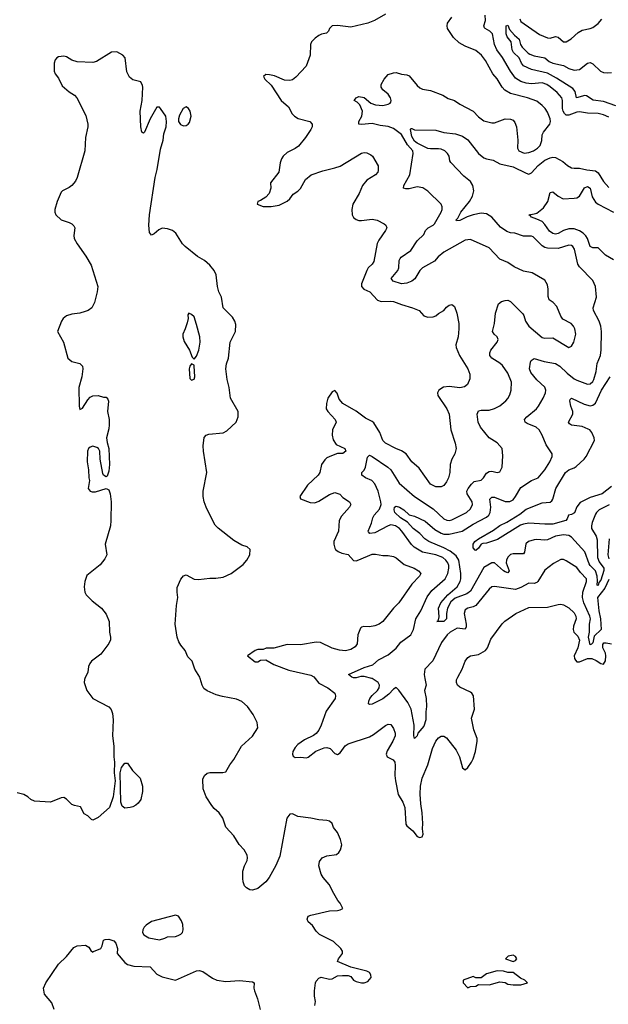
# Model space of a CAD drawing. Header units: inches. Extents: x 2134017 to 2292458, y 756222 to 916513.
# Tile 170 of 256: x 2160639 to 2165067, y 857549 to 864957. Entities that reach past the tile are written whole.
import ezdxf

# ---------------------------------------------------------------- set-up
doc = ezdxf.new("R2010")
doc.units = ezdxf.units.IN
doc.header["$MEASUREMENT"] = 0
doc.layers.add('C1865', color=7, linetype='Continuous')
doc.layers.add('C1866', color=7, linetype='Continuous')

msp = doc.modelspace()

# ---------------------------------------------------------------- linework, layer by layer
at = {"layer": 'C1865', "color": 5}
for points, elevation in [([(2161129.1, 860000), (2161126.4, 859993.6), (2161124.4, 859970), (2161144.9, 859910), (2161190, 859850.4), (2161310, 859787.4), (2161327.3, 859767.3), (2161337.7, 859737.7), (2161342.2, 859690), (2161337.7, 859570), (2161347.5, 859490), (2161346.3, 859410), (2161351, 859370), (2161348.1, 859290), (2161356, 859230), (2161342.5, 859110), (2161315.3, 859030), (2161230, 858953.2), (2161190, 858934), (2161179, 858939), (2161150, 858968), (2161123.1, 858983.1), (2161095.3, 859035.3), (2161050, 859044), (2161030, 859053.2), (2160990, 859093.2), (2160970, 859106), (2160950, 859102.7), (2160870, 859069.4), (2160750, 859078.4), (2160721.2, 859090), (2160699.3, 859110), (2160670, 859127.3), (2160620.1, 859140.1)], 420), ([(2162860.2, 857539.8), (2162865.2, 857570), (2162857.2, 857610), (2162856, 857650), (2162864, 857710), (2162870, 857722), (2162890, 857744.7), (2162906.6, 857753.4), (2162970, 857738.8), (2162990, 857740.7), (2163030, 857762.8), (2163066.4, 857766.4), (2163110, 857764.7), (2163130, 857758), (2163150.9, 857730.9), (2163170, 857721), (2163208.9, 857711.1), (2163230, 857711), (2163258.6, 857721.4), (2163284, 857750), (2163281.2, 857770), (2163270, 857788.7), (2163250, 857799.5), (2163130, 857829.3), (2163028.7, 857870), (2163037.2, 857890), (2163067, 857930), (2163066.6, 857950), (2163054.5, 857970), (2163000.7, 858020.7), (2162894.9, 858074.9), (2162870, 858099.3), (2162841.2, 858141.2), (2162809.7, 858169.7), (2162802, 858190), (2162808, 858212), (2162830, 858220.7), (2162970, 858252.7), (2163030, 858254), (2163050, 858258.8), (2163068.7, 858270), (2163049.2, 858310), (2163031.2, 858331.2), (2163001.5, 858381.5), (2162966.9, 858450), (2162922.7, 858502.7), (2162907.7, 858527.7), (2162889.8, 858590), (2162895.4, 858624.6), (2162914, 858650), (2162950, 858664.9), (2163022.8, 858677.2), (2163040.7, 858690), (2163053, 858710), (2163061, 858750), (2163052.8, 858790), (2163030, 858840.7), (2163000.1, 858880.1), (2162989.3, 858910), (2162970, 858926.6), (2162950, 858933), (2162890, 858936.3), (2162830, 858949.7), (2162730, 858962.7), (2162690, 858982), (2162670, 858979), (2162648, 858950), (2162596.2, 858663.8), (2162566.3, 858593.7), (2162516, 858504), (2162490, 858471.2), (2162430, 858421.3), (2162390, 858408.2), (2162370, 858411.2), (2162344.4, 858424.4), (2162330, 858439.5), (2162319.1, 858470), (2162316.3, 858496.3), (2162316.1, 858550), (2162328.8, 858590), (2162349.8, 858630), (2162353.5, 858650), (2162350, 858671.8), (2162328.6, 858710), (2162290, 858752.3), (2162250, 858815.4), (2162190, 858880.5), (2162167.4, 858950), (2162140.4, 858990), (2162101.7, 859021.7), (2162083.8, 859043.8), (2162040.8, 859110), (2162018.9, 859170), (2162017, 859243), (2162030, 859271), (2162050, 859286.8), (2162070, 859293), (2162167.5, 859292.5), (2162190, 859299.1), (2162219.6, 859350), (2162249.7, 859390.3), (2162308, 859492), (2162390, 859566), (2162429, 859630), (2162425.2, 859670), (2162395.1, 859730), (2162351.8, 859790), (2162310, 859828.3), (2162270, 859846), (2162163.8, 859863.8), (2162117.1, 859877.1), (2162048.1, 859908.1), (2162024.7, 859924.7), (2162010.9, 859950), (2161997.1, 860000)], 420), ([(2162862.2, 860000), (2162890, 859965.2), (2162957.4, 859930), (2163009.7, 859890), (2163015.4, 859870), (2163011, 859850), (2162945.4, 859754.6), (2162907.9, 859650), (2162889, 859611), (2162870, 859587), (2162850, 859572), (2162781.2, 859538.8), (2162730, 859503.6), (2162710, 859480.9), (2162693.2, 859450), (2162689.9, 859430), (2162696.5, 859416.5), (2162710, 859405.7), (2162750, 859407.9), (2162796.5, 859403.5), (2162810, 859407.8), (2162866.8, 859453.3), (2162930, 859478.7), (2162950, 859480.8), (2162973.5, 859473.5), (2163010, 859436.9), (2163030, 859429.6), (2163050, 859441.3), (2163086.8, 859493.2), (2163110, 859509.7), (2163270, 859561.7), (2163300.4, 859579.6), (2163390, 859647.6), (2163410, 859656.2), (2163430, 859653.2), (2163450, 859624), (2163462.4, 859590), (2163464.2, 859570), (2163446.6, 859530), (2163403.2, 859456.8), (2163395.1, 859430), (2163404.2, 859410), (2163448.9, 859388.9), (2163460.8, 859370), (2163464.6, 859344.6), (2163459.9, 859270), (2163464.7, 859230), (2163486.8, 859126.8), (2163520.8, 859070), (2163535.1, 859030), (2163544.8, 858904.8), (2163551.3, 858891.3), (2163595.3, 858855.3), (2163630, 858811.6), (2163650, 858803), (2163666.8, 858810), (2163673, 858830), (2163669.1, 858869.1), (2163671.5, 858910), (2163666.3, 858990), (2163656.1, 859056.1), (2163651.3, 859130), (2163653.2, 859190), (2163666.2, 859250), (2163709.6, 859350), (2163745.3, 859474.7), (2163770, 859527.8), (2163790, 859553.3), (2163810, 859566.3), (2163830, 859566.6), (2163850, 859553.7), (2163921.5, 859461.5), (2163946.6, 859410), (2163970, 859327), (2163990, 859314), (2164010, 859329.6), (2164037.3, 859370), (2164050, 859395.1), (2164067.2, 859450), (2164080.7, 859530), (2164079.6, 859550), (2164054.3, 859614.3), (2164037.1, 859702.9), (2164059.3, 859770), (2164052, 859870), (2164039.5, 859890), (2164030, 859896.5), (2163950, 859935.3), (2163932.4, 859950), (2163924.2, 859970), (2163925.7, 859990), (2163929.7, 860000)], 380), ([(2163687.8, 860000), (2163696, 859950), (2163684.9, 859910), (2163697.2, 859850), (2163700.2, 859790), (2163694.6, 859750), (2163695.1, 859690), (2163678.2, 859641.8), (2163635, 859590), (2163630, 859569.3), (2163610, 859547.8), (2163602.8, 859570), (2163607.4, 859650), (2163584.1, 859770), (2163558.8, 859818.8), (2163490, 859913.5), (2163470, 859932.6), (2163450, 859919.8), (2163416.6, 859883.4), (2163370, 859847.2), (2163290, 859806), (2163270, 859804.2), (2163262.9, 859810), (2163264.4, 859830), (2163272.1, 859850), (2163290, 859873.2), (2163330.5, 859909.5), (2163342.9, 859930), (2163345.8, 859950), (2163336.5, 859970), (2163290, 859999.4), (2163287.9, 860000)], 360), ([(2160899, 857510), (2160881, 857561), (2160826, 857626), (2160817.2, 857670), (2160835.1, 857710), (2160929.7, 857850), (2160991.8, 857908.2), (2161044.9, 857975.1), (2161070, 857988.5), (2161133.2, 857993.2), (2161159.3, 857979.3), (2161174.4, 857954.4), (2161190, 857941), (2161193.8, 857946.2), (2161249.2, 857970), (2161259.5, 857990), (2161269.2, 858030.8), (2161282.7, 858037.3), (2161310, 858039.1), (2161346, 858026), (2161360.7, 858010), (2161374.4, 857970), (2161370.7, 857930), (2161430, 857862.4), (2161450, 857848.8), (2161496.9, 857836.9), (2161620.7, 857830), (2161670, 857775.8), (2161710, 857754.9), (2161810, 857730.6), (2161970, 857802), (2161990, 857804), (2162015.9, 857795.9), (2162090, 857744.9), (2162122, 857730), (2162190, 857720.4), (2162291.5, 857728.5), (2162390, 857719.1), (2162402.8, 857710), (2162400.4, 857670), (2162404.4, 857650), (2162428.8, 857590), (2162448.7, 857510)], 420)]:
    msp.add_lwpolyline(points, dxfattribs=dict(at, elevation=elevation))
for points, elevation in [([(2161430, 859023.7), (2161410, 859040.9), (2161400.3, 859070), (2161394, 859290), (2161403.5, 859330), (2161430, 859364.4), (2161450, 859364.4), (2161488.3, 859308.3), (2161545.3, 859250), (2161562.4, 859190), (2161561.5, 859150), (2161550.2, 859089.8), (2161530, 859062), (2161512.8, 859047.2), (2161490, 859034), (2161470, 859029.4)], 420), ([(2161810, 858220.5), (2161630, 858172.1), (2161590, 858144.7), (2161575.3, 858130), (2161566, 858110), (2161563.7, 858090), (2161571.9, 858071.9), (2161610.8, 858050), (2161690, 858032.9), (2161730, 858047.6), (2161750, 858057.6), (2161810, 858060.3), (2161830, 858066.3), (2161850, 858076.4), (2161863.6, 858090), (2161869.7, 858110.3), (2161865.1, 858150), (2161857, 858177), (2161832.3, 858212.3)], 440), ([(2164350, 857918), (2164314, 857910), (2164294, 857890), (2164350, 857871.3), (2164370, 857878), (2164379, 857890), (2164376.5, 857896.5), (2164370, 857908)], 420), ([(2164230, 857802), (2164150, 857777.2), (2164110, 857748), (2164070, 857748), (2164050, 857758), (2163974, 857730), (2163974, 857710), (2164010, 857674), (2164030, 857682), (2164070, 857686), (2164090, 857698), (2164170, 857694.8), (2164250, 857717.3), (2164290, 857714), (2164310, 857701), (2164350, 857694.8), (2164410, 857696), (2164458, 857710), (2164438, 857730), (2164406.3, 857746.3), (2164350, 857788), (2164311.3, 857788.7), (2164278.4, 857798.4)], 420)]:
    msp.add_lwpolyline(points, close=True, dxfattribs=dict(at, elevation=elevation))
at = {"layer": 'C1866', "color": 5}
for points, elevation in [([(2163390, 864999.1), (2163308.3, 864951.7), (2163259, 864930), (2163130, 864900.2), (2163030, 864914), (2162988.7, 864910), (2162970, 864891.3), (2162962, 864870), (2162945.6, 864854.4), (2162910, 864847.3), (2162890, 864837.3), (2162862, 864818), (2162835.1, 864790), (2162826.9, 864770), (2162822.7, 864690), (2162793.5, 864606.5), (2162715.3, 864524.7), (2162690, 864505.7), (2162670, 864498.9), (2162630, 864501.3), (2162555.6, 864535.6), (2162517.5, 864542.5), (2162490, 864544.4), (2162472, 864530), (2162482.6, 864510), (2162530, 864465.1), (2162606, 864350), (2162661.2, 864301.2), (2162689.4, 864249.4), (2162706.4, 864230), (2162734.3, 864214.2), (2162821.2, 864190), (2162839.6, 864170), (2162838, 864150), (2162829.6, 864130), (2162789.7, 864070), (2162735.5, 864004.5), (2162711.8, 863988.2), (2162650, 863958.7), (2162619.7, 863930), (2162607.6, 863910), (2162599.1, 863880.9), (2162587.3, 863810), (2162525.1, 863730), (2162527.3, 863690), (2162516.3, 863650), (2162490, 863622.6), (2162450, 863597.1), (2162429.3, 863590), (2162426, 863570), (2162471.2, 863551.2), (2162530, 863551.6), (2162590, 863560.9), (2162650, 863592.2), (2162671, 863609), (2162695.9, 863644.1), (2162732, 863668), (2162750, 863687.6), (2162790, 863755.1), (2162830.8, 863789.2), (2162919.8, 863820.2), (2163010, 863841.2), (2163050, 863855.8), (2163210, 863953), (2163230, 863958.7), (2163250, 863956.2), (2163281, 863941), (2163293.2, 863930), (2163336.3, 863856.3), (2163336.6, 863823.4), (2163332, 863810), (2163315.1, 863790), (2163249.8, 863750.2), (2163216.9, 863710), (2163191.5, 863648.5), (2163145.7, 863570), (2163138.3, 863530), (2163141.1, 863490), (2163150, 863469.7), (2163170, 863454), (2163190, 863447.1), (2163210, 863445.7), (2163290, 863456), (2163328.4, 863448.4), (2163380.5, 863420.5), (2163392.7, 863410), (2163399.5, 863390), (2163391.8, 863370), (2163340.9, 863299.1), (2163327.2, 863272.8), (2163301.8, 863138.2), (2163290, 863118.7), (2163261, 863090), (2163249.9, 863070.1), (2163210.7, 862970), (2163209.2, 862949.2), (2163228.5, 862928.5), (2163273.3, 862910), (2163330, 862846.4), (2163357.5, 862837.5), (2163430, 862840.2), (2163450, 862836.1), (2163510, 862813.6), (2163593.2, 862790), (2163645.2, 862770), (2163679, 862730), (2163710, 862719.5), (2163750, 862720.9), (2163770, 862729.4), (2163790, 862746.6), (2163830.4, 862769.6), (2163850, 862794), (2163870, 862809.2), (2163890, 862814), (2163910, 862799), (2163927, 862750), (2163941.3, 862670), (2163943, 862630), (2163937.4, 862570), (2163918.9, 862510), (2163921.7, 862490), (2163948.6, 862430), (2164010.8, 862330), (2164024.4, 862290), (2164025.1, 862254.9), (2164008.5, 862211.5), (2163984.7, 862195.3), (2163950, 862187.3), (2163870, 862197.1), (2163827.7, 862192.3), (2163792, 862170), (2163782.4, 862150), (2163784.2, 862130), (2163852.8, 862030), (2163869.6, 861990), (2163883, 861870), (2163915.6, 861770), (2163923.6, 861730), (2163911.8, 861690), (2163889.6, 861650), (2163878.4, 861610), (2163875.8, 861550), (2163863.5, 861510), (2163850, 861480.7), (2163830, 861453.4), (2163810, 861441.6), (2163770, 861441.3), (2163730, 861462), (2163642.9, 861582.9), (2163588.7, 861630), (2163545.7, 861690), (2163512.3, 861712.3), (2163468, 861730), (2163390, 861770.3), (2163370, 861790.5), (2163347.3, 861850), (2163302.7, 861922.7), (2163290, 861933.8), (2163239.7, 861959.7), (2163170, 862012.2), (2163070, 862070.4), (2163042.3, 862102.3), (2163027.5, 862147.5), (2163010, 862166), (2162990, 862158), (2162958, 862110), (2162946, 862070), (2162944.7, 862030), (2162956.2, 862010), (2163012, 861950), (2163019.6, 861930), (2162991.6, 861870), (2162989.5, 861830), (2162995.9, 861795.9), (2163019.6, 861759.6), (2163084, 861730), (2163092.3, 861710), (2163070, 861694), (2163030, 861693), (2162983.3, 861676.7), (2162950, 861660.5), (2162933.9, 861646.1), (2162910, 861610.8), (2162896, 861550), (2162885.1, 861530), (2162804.4, 861455.6), (2162745.2, 861370), (2162752.1, 861352.1), (2162824.1, 861324.1), (2162859.1, 861320.9), (2162890, 861333.3), (2162970, 861385.4), (2163010, 861399.7), (2163047.8, 861387.8), (2163070, 861362), (2163119.3, 861330), (2163129.5, 861310), (2163119.6, 861290), (2163059.1, 861221), (2163040.9, 861190), (2163038, 861110), (2163003.1, 861030), (2163001.1, 861010), (2163010, 860981.2), (2163015.6, 860970), (2163034.9, 860954.9), (2163062.9, 860942.9), (2163110, 860933.6), (2163150, 860887.3), (2163170, 860886), (2163190, 860892.6), (2163290, 860935.5), (2163316.2, 860936.2), (2163370, 860924.8), (2163410, 860924.8), (2163450, 860918.5), (2163470, 860908.3), (2163530, 860858.9), (2163606.6, 860830), (2163639.3, 860810), (2163656.2, 860790), (2163647, 860770), (2163589.8, 860710.2), (2163491.1, 860570), (2163450.5, 860529.5), (2163370, 860428.5), (2163343.7, 860410), (2163310, 860396.5), (2163270, 860390.2), (2163227.9, 860392.1), (2163210, 860387), (2163201.7, 860378.3), (2163183.5, 860330), (2163178.7, 860261.3), (2163162.3, 860237.7), (2163130, 860218.7), (2163090, 860209.1), (2163045.6, 860214.4), (2162990, 860229.3), (2162902.8, 860270), (2162870, 860273.1), (2162750, 860254), (2162650, 860256.9), (2162550.7, 860229.3), (2162492.1, 860227.9), (2162470, 860219.5), (2162430, 860217.4), (2162410, 860210.3), (2162353.2, 860170), (2162410, 860126.3), (2162430, 860125.4), (2162450, 860139.2), (2162490, 860139.8), (2162550, 860105), (2162662.7, 860062.7), (2162830, 860026.5), (2162852.4, 860012.4), (2162862.2, 860000)], 380), ([(2163287.9, 860000), (2163230, 860016.3), (2163205.1, 860014.9), (2163170, 860004.7), (2163150, 860006), (2163137, 860010), (2163112.7, 860030), (2163230, 860083), (2163296.3, 860103.7), (2163338.1, 860141.9), (2163410, 860178), (2163470, 860229.2), (2163507.2, 860272.8), (2163581.8, 860330), (2163600.3, 860370), (2163619.5, 860450), (2163656.5, 860510), (2163704.4, 860615.6), (2163738.9, 860661.1), (2163840.3, 860750), (2163858.7, 860790), (2163866.1, 860830), (2163866.1, 860850), (2163859.5, 860870), (2163845.4, 860890), (2163821.5, 860910), (2163770, 860931.7), (2163670, 860949.9), (2163607.3, 860987.3), (2163587.4, 861007.4), (2163513.6, 861110), (2163495.6, 861130), (2163464.8, 861150), (2163430, 861155.7), (2163411.7, 861150), (2163310, 861097.1), (2163272.3, 861092.3), (2163262.7, 861102.7), (2163261.4, 861110), (2163286.1, 861170), (2163295.2, 861210), (2163305.7, 861230), (2163345.2, 861274.8), (2163356.9, 861310), (2163356.3, 861330), (2163336.6, 861410), (2163310, 861466), (2163287.8, 861490), (2163240.4, 861510), (2163213.3, 861530), (2163213.5, 861550), (2163230, 861567.6), (2163241.4, 861590), (2163254.4, 861665.6), (2163270, 861680.2), (2163290, 861670.9), (2163407.2, 861590), (2163430, 861569.2), (2163493.7, 861470), (2163608.8, 861368.8), (2163750, 861277.7), (2163830, 861201.3), (2163851.1, 861191.1), (2163870, 861189.4), (2163890, 861194), (2163999.7, 861250), (2164030, 861278), (2164046.4, 861310), (2164042, 861330), (2164006, 861390), (2164003.4, 861410), (2164012.4, 861430), (2164037.1, 861462.9), (2164058.3, 861481.7), (2164110, 861493.2), (2164128.7, 861510), (2164150, 861545.5), (2164170, 861558.2), (2164190, 861560.2), (2164230, 861550.3), (2164250, 861554.4), (2164268.5, 861590), (2164274.7, 861674.7), (2164267.3, 861730), (2164230, 861774), (2164170, 861812.1), (2164105, 861890), (2164086.8, 861930), (2164080.9, 861990), (2164090, 862013.1), (2164110, 862019.1), (2164170, 862018.4), (2164210, 862031), (2164250, 862051.3), (2164296.9, 862090), (2164312, 862108), (2164326.6, 862133.4), (2164337.1, 862170), (2164338.9, 862230), (2164310, 862297.6), (2164270, 862355.6), (2164250, 862373.8), (2164190, 862409.8), (2164176.4, 862430), (2164175.6, 862450), (2164183.5, 862470), (2164230.5, 862529.5), (2164237.8, 862550), (2164231.1, 862571.1), (2164207.8, 862590), (2164195.4, 862610), (2164211.9, 862670), (2164218, 862750), (2164240.4, 862819.6), (2164262.8, 862837.2), (2164290, 862844.4), (2164310, 862846.4), (2164330, 862836.4), (2164424.1, 862744.1), (2164432, 862732), (2164443.9, 862690), (2164468, 862650), (2164570, 862565.2), (2164590, 862559.6), (2164650, 862562.4), (2164770, 862490.8), (2164790, 862501), (2164808.1, 862531.9), (2164822.3, 862590), (2164814.8, 862630), (2164804.2, 862650), (2164786.6, 862670), (2164723.7, 862703.7), (2164710, 862725.2), (2164679.7, 862799.7), (2164652.7, 862830), (2164622.9, 862850), (2164613.4, 862873.4), (2164614.3, 862930), (2164610, 862962), (2164590, 862997), (2164493.4, 863053.4), (2164430, 863066), (2164357.5, 863097.5), (2164310, 863131.1), (2164250, 863156.3), (2164170, 863241.7), (2164030, 863302.3), (2163990, 863298.2), (2163830, 863208.9), (2163787.4, 863172.6), (2163759.8, 863140.2), (2163670, 863089.8), (2163650, 863069.7), (2163611.7, 863008.3), (2163590, 862989.8), (2163550, 862975.6), (2163510, 862969.8), (2163449.6, 862990), (2163434.3, 863010), (2163483.8, 863070), (2163491.7, 863090), (2163494.3, 863145.7), (2163500.9, 863159.1), (2163509.6, 863170), (2163580.7, 863219.3), (2163627.9, 863292.1), (2163680.1, 863339.9), (2163692.3, 863370), (2163712.6, 863390), (2163749.8, 863410.2), (2163759.7, 863420.3), (2163810.7, 863510), (2163817.6, 863530), (2163818, 863550), (2163808.3, 863570), (2163710, 863667.1), (2163671.2, 863691.2), (2163630, 863699.5), (2163570, 863684.2), (2163544.2, 863684.2), (2163527, 863690), (2163528.3, 863710), (2163573.3, 863790), (2163598.2, 863950), (2163595.3, 863970), (2163555.7, 864015.7), (2163510, 864093), (2163450, 864138.6), (2163410, 864152.6), (2163350, 864159.9), (2163290, 864177.2), (2163210, 864167.2), (2163189.4, 864170), (2163189.7, 864190), (2163213.8, 864230), (2163218, 864270), (2163196.6, 864316.6), (2163177.2, 864337.2), (2163156, 864350), (2163169.3, 864370), (2163190, 864379.1), (2163230, 864372.7), (2163280.5, 864330), (2163316, 864316), (2163370, 864311.4), (2163410, 864321.5), (2163427, 864330), (2163430, 864336), (2163434.3, 864350), (2163428, 864370), (2163410, 864395.6), (2163369.5, 864430), (2163358.4, 864450), (2163357, 864470), (2163379.5, 864510), (2163410, 864544), (2163450, 864558), (2163470, 864559.3), (2163510, 864546), (2163550, 864541.6), (2163570, 864534.9), (2163630, 864462.4), (2163650, 864445.3), (2163670, 864435.3), (2163730, 864423.1), (2163822.8, 864390), (2163862.8, 864362.8), (2163910, 864348.8), (2163950, 864321.3), (2164050, 864268.8), (2164090, 864226.4), (2164130, 864196.4), (2164190, 864180.5), (2164210, 864181.6), (2164290, 864210.3), (2164330, 864208.7), (2164350, 864200.4), (2164363.6, 864183.6), (2164375.2, 864150), (2164386, 864050), (2164384, 863990), (2164394.9, 863970), (2164433.6, 863953.6), (2164470, 863956.8), (2164503.5, 863970), (2164535.3, 863990), (2164555.4, 864010), (2164567.9, 864047.9), (2164569.8, 864090.2), (2164579.7, 864110), (2164626.3, 864170), (2164632.3, 864190), (2164629.8, 864210), (2164610, 864261.6), (2164590.9, 864290), (2164570, 864312.4), (2164530, 864343.1), (2164458, 864370), (2164330, 864402.5), (2164287.5, 864427.5), (2164267.7, 864450), (2164230, 864512.8), (2164197.4, 864550), (2164143.9, 864650), (2164113.5, 864690), (2164070, 864724.4), (2163990, 864756.8), (2163943.8, 864783.8), (2163903.4, 864823.4), (2163858.3, 864890), (2163853.7, 864910), (2163856.9, 864930), (2163890, 864976.3)], 360), ([(2165070, 864224), (2165030, 864241.7), (2164990, 864250.6), (2164910, 864254.7), (2164850, 864264.5), (2164830, 864261.6), (2164770, 864237.6), (2164750, 864238.8), (2164737.5, 864250), (2164726.2, 864270), (2164721.5, 864290), (2164722.5, 864350), (2164718, 864370), (2164682, 864410), (2164630, 864452.4), (2164603.9, 864470), (2164570, 864482.5), (2164490, 864475.1), (2164450, 864478.2), (2164410, 864492.2), (2164370, 864517.7), (2164329.9, 864570), (2164272.1, 864672.1), (2164228, 864730), (2164211.2, 864770), (2164195.6, 864850), (2164175.8, 864870), (2164140.5, 864890), (2164136.5, 864896.5), (2164130.9, 864910), (2164142.2, 864950), (2164141.7, 864990)], 340), ([(2165124.5, 864310), (2165030, 864341.7), (2164952.7, 864352.7), (2164903.7, 864383.7), (2164890, 864385.4), (2164828.9, 864368.9), (2164816.8, 864416.8), (2164800.4, 864440.4), (2164676.8, 864516.8), (2164610, 864554.3), (2164490, 864583.2), (2164430, 864609.9), (2164414.1, 864630), (2164396.3, 864670), (2164354.1, 864710), (2164343.2, 864730), (2164335.5, 864790), (2164307.3, 864827.3), (2164299.3, 864850), (2164299.3, 864910), (2164310, 864914.6), (2164322.7, 864882.7), (2164360.6, 864840.6), (2164396.1, 864810), (2164407, 864770), (2164418.4, 864750), (2164464.7, 864704.7), (2164477.4, 864697.4), (2164510, 864685.4), (2164589.1, 864669.1), (2164622.2, 864642.2), (2164648.7, 864628.7), (2164730, 864611.8), (2164770, 864588.6), (2164810, 864578), (2164850, 864581.5), (2164910, 864629.1), (2164930, 864633.8), (2164950, 864624.2), (2165009.1, 864569.1), (2165030, 864560.6), (2165063.5, 864556.5), (2165090, 864559.2)], 320), ([(2164402.2, 864962.2), (2164410, 864942.7), (2164550, 864845.7), (2164610, 864820.3), (2164630, 864818), (2164670, 864829.3), (2164690, 864825.6), (2164730, 864790.3), (2164750, 864790.3), (2164787.7, 864812.3), (2164840.6, 864859.4), (2164870, 864877.6), (2164930, 864890.5), (2164950, 864899.1), (2164990, 864927.3), (2165018.9, 864961.1)], 340), ([(2161997.1, 860000), (2161994.3, 860010), (2161956.3, 860070), (2161937, 860130), (2161904.2, 860164.2), (2161882.4, 860210), (2161849.8, 860249.8), (2161836.1, 860276.1), (2161823.5, 860310), (2161808, 860410), (2161818.8, 860550), (2161828.7, 860610), (2161822.6, 860650), (2161824.4, 860684.4), (2161850, 860747.3), (2161870, 860773.4), (2161890, 860779.1), (2161950, 860748.7), (2161984.6, 860744.6), (2162070, 860754.9), (2162114.7, 860754.7), (2162170, 860763.6), (2162229.8, 860790.2), (2162321, 860859), (2162346.6, 860890), (2162369.3, 860930), (2162373.2, 860970), (2162349.2, 860990), (2162310, 861004.4), (2162250, 861037.7), (2162131.6, 861131.6), (2162110, 861153.6), (2162095.6, 861175.6), (2162041.7, 861290), (2162026.6, 861330), (2162018.9, 861370), (2162018.7, 861410), (2162047.3, 861550), (2162021.4, 861710), (2162019.3, 861750), (2162027.6, 861812.4), (2162042, 861830), (2162060.8, 861839.2), (2162170, 861848), (2162197.4, 861862.6), (2162267.6, 861930), (2162282.9, 861970), (2162282.9, 862010), (2162224.8, 862110), (2162214.2, 862190), (2162198.6, 862250), (2162188.9, 862330), (2162193.4, 862366.6), (2162210.6, 862410), (2162221.8, 862530), (2162262, 862610), (2162264.7, 862664.7), (2162257.6, 862690), (2162238.9, 862718.9), (2162169.6, 862790), (2162157.4, 862870), (2162137.4, 862910), (2162126.6, 862950), (2162117.5, 863037.5), (2162100.5, 863070), (2162069.8, 863109.8), (2162030, 863144.7), (2161975.3, 863175.3), (2161882.7, 863250), (2161864.5, 863270), (2161814, 863350), (2161788.7, 863370), (2161750, 863383.7), (2161710, 863387.3), (2161684.8, 863375.2), (2161650, 863346.6), (2161630, 863336), (2161615.3, 863355.3), (2161609.8, 863410), (2161616.3, 863490), (2161658.1, 863770), (2161673, 863830), (2161697.9, 863982.1), (2161717.6, 864050), (2161722.5, 864097.5), (2161740.5, 864150), (2161742.7, 864190), (2161737.2, 864230), (2161698, 864290), (2161690, 864298), (2161670, 864299), (2161620.7, 864210), (2161578, 864110), (2161570, 864102), (2161558, 864110), (2161549.7, 864149.7), (2161544.7, 864270), (2161558.9, 864350), (2161565.1, 864450), (2161562, 864462), (2161549.4, 864489.4), (2161490, 864505.2), (2161463.6, 864523.6), (2161445.8, 864565.8), (2161431.3, 864670), (2161414.5, 864690), (2161370, 864714), (2161330, 864713.3), (2161217, 864643), (2161190, 864634.8), (2161070, 864639.5), (2161031.4, 864651.4), (2160990, 864677), (2160970, 864682.7), (2160930, 864677.2), (2160918, 864670), (2160905.2, 864654.8), (2160897.3, 864630), (2160898.8, 864570), (2160904.7, 864550), (2160930, 864518), (2160958.4, 864458.4), (2161010, 864413), (2161050.3, 864390.3), (2161068.7, 864368.7), (2161135.2, 864235.2), (2161150.3, 864170), (2161150.3, 864149.7), (2161134.9, 864070), (2161129.2, 863970.8), (2161070.4, 863770), (2161057.3, 863742.7), (2161030, 863709.5), (2161010, 863694.5), (2160961, 863670), (2160950, 863659), (2160919.3, 863590), (2160902.8, 863530), (2160904, 863510), (2160910.8, 863490), (2160950, 863450.8), (2161011.3, 863430), (2161030, 863420.7), (2161045.8, 863405.8), (2161054, 863390), (2161045.8, 863334.2), (2161048.2, 863310), (2161070.4, 863270), (2161137.3, 863177.3), (2161176.5, 863110), (2161226.7, 862950), (2161222, 862910), (2161200.5, 862830), (2161180.7, 862790), (2161154.8, 862770), (2161130, 862760.5), (2161090, 862749.7), (2161030, 862742.4), (2160990, 862729.5), (2160965.5, 862710), (2160953, 862690), (2160922, 862610), (2160967.2, 862530), (2161000.3, 862410), (2161030, 862384.9), (2161090.4, 862370.4), (2161110.2, 862350.2), (2161112.6, 862330), (2161106, 862270), (2161084.6, 862190), (2161085.3, 862050), (2161090, 862024.7), (2161110, 862034), (2161150, 862097.3), (2161170, 862116.3), (2161190, 862127.3), (2161230, 862130.6), (2161270, 862116.3), (2161290, 862116.3), (2161302, 862102), (2161306.7, 862086.7), (2161299.7, 862010), (2161311.8, 861950), (2161312.9, 861910), (2161310, 861879), (2161292.9, 861810), (2161296.8, 861776.8), (2161310.1, 861729.9), (2161314.4, 861610), (2161310, 861559), (2161296.5, 861523.5), (2161290, 861517), (2161269.8, 861529.8), (2161262.9, 861542.9), (2161243.8, 861650), (2161240.7, 861710), (2161230.5, 861730.5), (2161219.2, 861739.2), (2161190, 861747.5), (2161170, 861740.7), (2161157.2, 861730), (2161149.3, 861710), (2161146, 861630), (2161156, 861570), (2161158, 861510), (2161164.2, 861490), (2161154.9, 861430), (2161168, 861410), (2161184.4, 861404.4), (2161210, 861404.6), (2161290, 861430.4), (2161310, 861420.5), (2161318.4, 861390), (2161327.3, 861330), (2161325.5, 861190), (2161321.4, 861150), (2161281.6, 861010), (2161293.4, 860930), (2161279.9, 860900.1), (2161243.4, 860856.6), (2161144.2, 860775.8), (2161128.2, 860730), (2161123.1, 860690), (2161128.4, 860650), (2161138, 860630), (2161183.9, 860583.9), (2161254, 860530), (2161290, 860484), (2161312.1, 860430), (2161313.4, 860350), (2161321.6, 860310), (2161320.8, 860290), (2161310, 860263.7), (2161250, 860183.7), (2161179.1, 860130), (2161165.8, 860114.2), (2161156.5, 860090), (2161150, 860048.7), (2161129.1, 860000)], 420), ([(2165073.4, 861306.6), (2164999, 861270), (2164978, 861250), (2164970, 861235.6), (2164946.5, 861173.5), (2164939.6, 861150), (2164941.2, 861130), (2164976, 861070), (2164983.9, 861043.9), (2164985.4, 860910), (2164998.4, 860878.4), (2165032.1, 860830), (2165034, 860814), (2165010, 860740.4), (2164996.3, 860723.7), (2164990, 860700.4), (2164982.2, 860702.2), (2164986.1, 860733.9), (2164983.8, 860770), (2164970.4, 860810), (2164929.3, 860849.3), (2164921.9, 860861.9), (2164890, 860953.1), (2164790, 861063.4), (2164770, 861075.9), (2164730, 861082.1), (2164670, 861070.5), (2164610, 861043.7), (2164590, 861040.2), (2164530, 861047.2), (2164510, 861043.7), (2164466.4, 861030), (2164447.2, 861012.8), (2164437.3, 860950), (2164430, 860937.6), (2164350, 860939.3), (2164330, 860932.3), (2164310, 860913.7), (2164299.9, 860890), (2164299.3, 860870), (2164322.3, 860810), (2164310, 860796.5), (2164290, 860801.7), (2164278.5, 860810), (2164210, 860870.7), (2164190, 860870.7), (2164130, 860834.4), (2164030, 860657.7), (2164002.2, 860637.8), (2163915.5, 860604.5), (2163881.7, 860578.3), (2163857.6, 860530), (2163849.2, 860490), (2163849, 860450), (2163840.3, 860439.7), (2163829, 860429), (2163778, 860430), (2163787.2, 860432.8), (2163795.4, 860464.6), (2163789.9, 860530), (2163807.2, 860570), (2163858.7, 860630), (2163928.7, 860690), (2163953.4, 860730), (2163958.1, 860750), (2163958, 860790), (2163942.8, 860890), (2163923, 860923), (2163877.1, 860957.1), (2163830, 860983.3), (2163716.1, 861030), (2163686.5, 861050), (2163647.9, 861090), (2163599.4, 861130), (2163557.4, 861177.4), (2163504.8, 861210), (2163461.5, 861250), (2163455.6, 861270), (2163459.6, 861290), (2163470, 861296.1), (2163494.9, 861290), (2163528, 861270), (2163570, 861231.4), (2163610, 861222.4), (2163690, 861182.8), (2163762.3, 861122.3), (2163810, 861092.6), (2163830, 861087), (2163870, 861085.5), (2163967.1, 861110), (2164050, 861161.3), (2164150, 861213.4), (2164167.2, 861230), (2164177.1, 861250), (2164182, 861290), (2164175.6, 861350), (2164190, 861365.2), (2164210, 861365.2), (2164290, 861331.8), (2164327.3, 861332.7), (2164350, 861344), (2164370, 861368.7), (2164410, 861436.1), (2164488.9, 861491.1), (2164539.5, 861510), (2164590, 861570.7), (2164627.6, 861630), (2164645.1, 861670), (2164643.6, 861690), (2164599.3, 861759.3), (2164569.7, 861830), (2164546.4, 861870), (2164525.1, 861890), (2164457.7, 861917.7), (2164442.4, 861930), (2164439.7, 861939.7), (2164437.4, 861950), (2164455.1, 861970), (2164525.8, 862030), (2164540.8, 862050), (2164577.4, 862110), (2164593.7, 862150), (2164596.9, 862170), (2164590, 862191.3), (2164530, 862246.6), (2164483.5, 862303.5), (2164474.8, 862330), (2164480.7, 862379.3), (2164487.7, 862392.3), (2164510, 862407.7), (2164584.5, 862384.5), (2164670, 862370.1), (2164702.5, 862350), (2164756.8, 862296.8), (2164810, 862255.8), (2164830, 862244.4), (2164910, 862215.5), (2164930, 862216.9), (2164950, 862234.9), (2164957.5, 862250), (2164976.2, 862310), (2164983, 862370), (2165008.7, 862430), (2165014.1, 862474.1), (2165015.5, 862610), (2165010.8, 862650), (2164999, 862690), (2164956.5, 862770), (2164952.9, 862790), (2164979.3, 862870), (2164969.7, 862950), (2164950, 862994), (2164850, 863097.6), (2164837.3, 863117.3), (2164813.2, 863230), (2164801.1, 863250), (2164790, 863258.7), (2164770, 863261.8), (2164690, 863235), (2164610, 863237.7), (2164590, 863242.9), (2164570, 863256.1), (2164502.8, 863322.8), (2164490, 863327.8), (2164430, 863328.5), (2164362.7, 863350), (2164330, 863353), (2164302.5, 863362.5), (2164256.7, 863396.7), (2164190, 863470.9), (2164150, 863496.2), (2164110, 863500.5), (2164050.1, 863489.9), (2164005.4, 863474.6), (2163950, 863446.8), (2163924.7, 863444.7), (2163922.9, 863450), (2163935.6, 863464.4), (2163958.3, 863510), (2164021.5, 863590), (2164044.6, 863630), (2164054.3, 863670), (2164047.3, 863710), (2164030, 863740.4), (2163979.7, 863779.7), (2163881.8, 863881.7), (2163874, 863894), (2163868.9, 863930), (2163858.3, 863950), (2163836.8, 863970), (2163810, 863982.8), (2163790, 863986.1), (2163730, 863984.5), (2163710, 863988.5), (2163630, 864026.8), (2163610, 864042.7), (2163590, 864078.7), (2163577.6, 864130), (2163581.4, 864138.5), (2163590, 864139.5), (2163610, 864128.9), (2163770, 864125.5), (2163830, 864107.1), (2163918, 864098), (2163970, 864079.7), (2164010, 864053.8), (2164091.4, 863950), (2164130, 863918.6), (2164150, 863910.2), (2164200.2, 863900.2), (2164251.7, 863871.7), (2164350, 863849.4), (2164450, 863801.1), (2164470, 863795.8), (2164490, 863804.9), (2164539.6, 863860.4), (2164590, 863899.1), (2164630, 863918.7), (2164650, 863922), (2164670, 863919), (2164723.8, 863890), (2164759, 863859), (2164790, 863843.1), (2164810, 863838.7), (2164850, 863839), (2164906.2, 863826.2), (2164970, 863820.2), (2164990, 863804.4), (2165030, 863740.2), (2165070, 863695.5)], 340), ([(2165105.3, 863150), (2165044.9, 863184.9), (2164990, 863239.9), (2164950, 863241.6), (2164930.4, 863250.4), (2164909.9, 863310), (2164898.2, 863330), (2164878.8, 863350), (2164850, 863368.2), (2164810, 863383.7), (2164770, 863382.8), (2164730, 863371.2), (2164690, 863348), (2164670, 863344.3), (2164650, 863347.6), (2164624.9, 863364.9), (2164590, 863417), (2164570, 863438.4), (2164530, 863457.4), (2164488.2, 863470), (2164482, 863482), (2164469.6, 863490), (2164510, 863495.1), (2164530, 863502.2), (2164579.5, 863540.5), (2164611.5, 863588.5), (2164630, 863658), (2164650, 863662.6), (2164690, 863628.4), (2164727.7, 863610), (2164810, 863613.3), (2164830, 863616.9), (2164850, 863629.6), (2164888.6, 863691.4), (2164910, 863701.2), (2164930, 863688.4), (2164945, 863625), (2164970, 863584.6), (2164990, 863568.5), (2165105.3, 863510)], 320), ([(2165090, 861444), (2165019.6, 861390), (2164930, 861361.1), (2164855.3, 861324.7), (2164829, 861291), (2164812.4, 861247.6), (2164790, 861233.3), (2164767.3, 861230), (2164758.5, 861201.5), (2164748, 861190), (2164650, 861162.3), (2164590, 861160.9), (2164470, 861169.9), (2164430, 861162.6), (2164406.9, 861153.1), (2164233.5, 861046.5), (2164150, 861017.7), (2164123.6, 861016.4), (2164110.3, 861009.7), (2164090, 860980.9), (2164070, 860962.7), (2164065.4, 860965.4), (2164050, 860984), (2164049.7, 861010), (2164063.6, 861030), (2164090, 861051.6), (2164203.6, 861116.4), (2164250, 861150.3), (2164303.9, 861176.1), (2164402.6, 861237.4), (2164450, 861274.5), (2164570, 861321.5), (2164630, 861328.1), (2164642.5, 861337.5), (2164650, 861350.5), (2164671.3, 861430), (2164744.8, 861550), (2164770, 861569.1), (2164810, 861584.3), (2164824.9, 861595.1), (2164885.5, 861650), (2164900.8, 861670), (2164963, 861790), (2164960.4, 861810), (2164942.7, 861850), (2164928.2, 861870), (2164916.7, 861876.7), (2164870, 861895.7), (2164790, 861907.2), (2164775.8, 861915.8), (2164767.6, 861930), (2164800.3, 861990), (2164799.8, 862010), (2164786, 862050), (2164778.7, 862090), (2164781.1, 862098.9), (2164790, 862110.4), (2164884.5, 862064.5), (2164930, 862051), (2164950, 862055.6), (2164970, 862072.3), (2165017, 862170), (2165080.8, 862270)], 320), ([(2165074.4, 861050), (2165062.8, 860930), (2165070, 860900.9)], 360), ([(2165070, 860744.1), (2165039.9, 860680.1), (2164986.3, 860610), (2164994.7, 860510), (2165007.9, 860450), (2165012.4, 860370), (2164961.4, 860318.6), (2164950, 860269.2), (2164941.7, 860258.3), (2164930, 860254), (2164917.7, 860310), (2164925.2, 860350), (2164925.3, 860410), (2164932.3, 860450), (2164927.4, 860470), (2164882.2, 860570), (2164872.6, 860610), (2164876.5, 860650), (2164903.4, 860730), (2164902.2, 860750), (2164857.1, 860797.1), (2164830, 860834.2), (2164750, 860884.5), (2164730, 860894.8), (2164710, 860896), (2164653.8, 860866.2), (2164590, 860815.8), (2164536.9, 860730), (2164530, 860722.3), (2164510, 860714), (2164470, 860717.4), (2164410, 860684.2), (2164370, 860671), (2164210, 860693.3), (2164190, 860689.8), (2164170, 860673.5), (2164070.1, 860549.9), (2164050, 860538.9), (2164009.4, 860530.6), (2163990, 860516.9), (2163982.6, 860490), (2163998.5, 860410), (2163998.1, 860390), (2163990, 860372.6), (2163930, 860379.6), (2163876.5, 860350), (2163854.3, 860330), (2163810.9, 860270), (2163746.1, 860133.9), (2163686.5, 860070), (2163682.8, 860030), (2163687.8, 860000)], 360), ([(2163929.7, 860000), (2163933.7, 860010), (2163966.7, 860070), (2163990.4, 860130), (2164010, 860157), (2164030.3, 860169.7), (2164090, 860180.4), (2164143.8, 860210), (2164158.7, 860230), (2164183.8, 860296.2), (2164268.2, 860411.8), (2164287.3, 860432.7), (2164370.6, 860490), (2164470, 860533.5), (2164610, 860536.4), (2164690, 860558), (2164710, 860558.7), (2164730, 860554.7), (2164770, 860532.8), (2164810, 860494.3), (2164823.9, 860470), (2164824.1, 860450), (2164805.3, 860394.7), (2164803.7, 860370), (2164808.8, 860348.8), (2164837.6, 860317.6), (2164849.1, 860289.1), (2164837.5, 860230), (2164810.7, 860170), (2164811.9, 860150), (2164819, 860139), (2164830, 860126), (2164850, 860124.5), (2164910, 860149.9), (2164942.7, 860150), (2164976.8, 860136.8), (2165010, 860113.6), (2165030, 860108.6), (2165045.9, 860134.1), (2165048.9, 860170), (2165044.8, 860190), (2165026.8, 860230), (2165024.8, 860255.2), (2165032.5, 860267.5), (2165050, 860268.9), (2165090, 860260.2)], 380)]:
    msp.add_lwpolyline(points, dxfattribs=dict(at, elevation=elevation))
for points, elevation in [([(2161890, 864301.2), (2161868.2, 864290), (2161841.2, 864238.8), (2161832.4, 864210), (2161834.4, 864190), (2161849.1, 864169.1), (2161870, 864159.5), (2161890, 864160.4), (2161906, 864170), (2161915.3, 864184.7), (2161929.2, 864230), (2161921.2, 864270), (2161909.4, 864289.4)], 420), ([(2161910, 862748), (2161904, 862736), (2161904.9, 862710), (2161897.3, 862677.3), (2161884.4, 862630), (2161866, 862590), (2161865.5, 862570), (2161876.7, 862536.7), (2161917.3, 862470), (2161936.9, 862416.9), (2161950, 862402), (2161970, 862424.7), (2161986.6, 862470), (2161995.4, 862530), (2161993.5, 862570), (2161970, 862664), (2161950, 862721.2), (2161930, 862739.3)], 440), ([(2161930, 862368.7), (2161918.8, 862350), (2161914.8, 862330), (2161918, 862258), (2161930, 862244.7), (2161950, 862252), (2161957.2, 862270), (2161952, 862352), (2161950, 862358)], 440)]:
    msp.add_lwpolyline(points, close=True, dxfattribs=dict(at, elevation=elevation))

doc.saveas('drawing.dxf')
